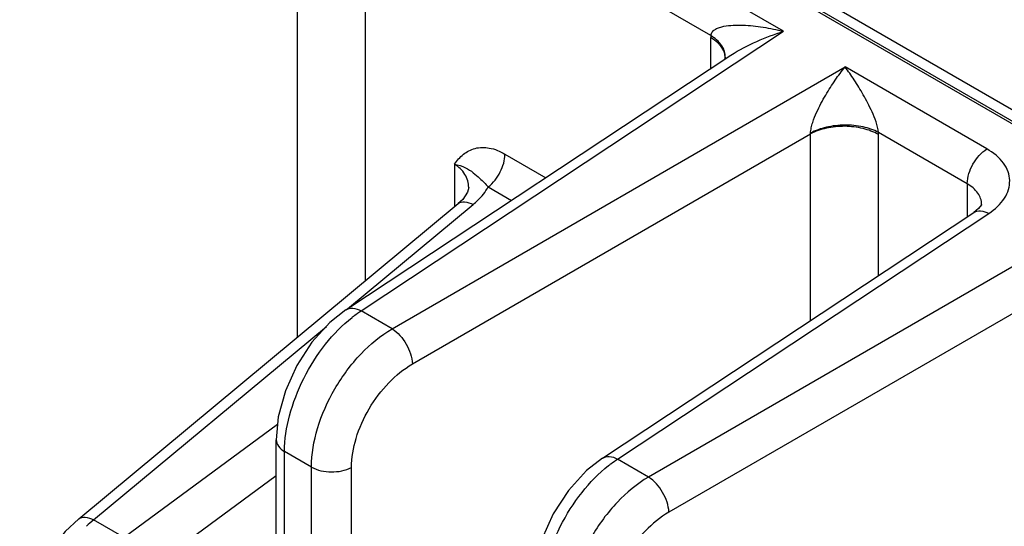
# Model space of a CAD drawing. Header units: inches. Extents: x 0 to 34, y 0 to 22.
# Tile 22 of 133: x 1.554 to 2.564, y 15.853 to 16.372. Entities that reach past the tile are written whole.
import ezdxf

# ---------------------------------------------------------------- set-up
doc = ezdxf.new("R2010")
doc.units = ezdxf.units.IN
doc.header["$LTSCALE"] = 1.87
doc.header["$MEASUREMENT"] = 0
doc.layers.get('0').update_dxf_attribs({"linetype": 'CONTINUOUS'})

msp = doc.modelspace()

# ---------------------------------------------------------------- linework, layer by layer
at = {"color": 7, "linetype": 'Continuous'}
for p, q in [((1.6788, 16.7807), (3.3152, 15.8359)), ((1.6828, 16.7811), (3.3176, 15.8372)), ((3.5095, 15.738), (1.7069, 16.7788)), ((2.3371, 16.3599), (1.9285, 16.5958)), ((1.8386, 16.0467), (1.8387, 16.5586)), ((1.9084, 16.1045), (1.9084, 16.5601)), ((2.2626, 16.3555), (1.9084, 16.5601)), ((1.9038, 16.0735), (2.3371, 16.3599)), ((2.2625, 16.3218), (2.2625, 16.3534)), ((1.8883, 16.0744), (2.2832, 16.3355)), ((2.2773, 16.3335), (2.2769, 16.3313)), ((2.2773, 16.3335), (2.2773, 16.3336)), ((1.9356, 16.0551), (2.4003, 16.3234)), ((2.5458, 16.2394), (2.4003, 16.3234)), ((1.9564, 16.019), (2.3648, 16.2548)), ((2.3648, 16.0636), (2.3648, 16.2548)), ((2.5256, 16.2037), (2.4345, 16.2563)), ((2.4345, 16.1097), (2.4345, 16.2541)), ((2.0514, 16.2341), (2.0933, 16.2099)), ((1.9995, 16.2237), (1.9995, 16.1802)), ((2.0342, 16.2004), (2.0581, 16.1866)), ((2.5256, 16.2037), (2.5256, 16.1699)), ((2.0142, 16.1998), (2.0142, 16.1998)), ((1.6142, 15.8603), (2.0034, 16.1835)), ((1.89, 16.0756), (2.0187, 16.1824)), ((2.5403, 16.1825), (2.5403, 16.1825)), ((2.1513, 15.9225), (2.5322, 16.1742)), ((2.1669, 15.9216), (2.5477, 16.1733)), ((2.607, 16.139), (2.1986, 15.9032)), ((2.6279, 16.1029), (2.2195, 15.8671)), ((1.9356, 16.0551), (1.9038, 16.0735)), ((1.6294, 15.8593), (1.8682, 16.0575)), ((1.8181, 15.9571), (1.6606, 15.8413)), ((1.8167, 15.1211), (1.8167, 15.9414)), ((1.8253, 15.1172), (1.8253, 15.9293)), ((1.8529, 15.9134), (1.8253, 15.9293)), ((2.1986, 15.9032), (2.1669, 15.9216)), ((1.8528, 15.1013), (1.8529, 15.9134)), ((1.8939, 15.0875), (1.8939, 15.913)), ((1.8167, 15.9044), (1.6844, 15.8072)), ((1.6606, 15.8413), (1.6294, 15.8593))]:
    msp.add_line(p, q, dxfattribs=at)
for points in [[(2.0142, 16.1998), (2.013, 16.195), (2.008, 16.1877), (2.0034, 16.1835)], [(2.5403, 16.1825), (2.5401, 16.182), (2.5372, 16.1782), (2.5322, 16.1742)], [(1.8883, 16.0744), (1.8719, 16.0616), (1.8533, 16.0412), (1.8379, 16.0174), (1.8261, 15.9915), (1.8189, 15.9648), (1.8167, 15.9414)], [(2.1514, 15.9225), (2.135, 15.9097), (2.1164, 15.8893), (2.1009, 15.8655), (2.0892, 15.8396), (2.0819, 15.8129), (2.0798, 15.7895)], [(1.6142, 15.8603), (1.6004, 15.8472), (1.5844, 15.8272), (1.5713, 15.8048), (1.5615, 15.781), (1.5554, 15.7566), (1.5536, 15.7355)]]:
    msp.add_lwpolyline(points, dxfattribs=at)
for centre, radius, start, end in [((2.3358, 16.3534), 0.0733, 178.3062, 180.0067), ((2.2382, 16.316), 0.0464, 56.5627, 58.3601), ((2.2592, 16.3341), 0.018, 351.168, 358.2201), ((2.3369, 16.2562), 0.028, 357.0609, 358.7916), ((2.3575, 16.2541), 0.077, 0.0066, 1.6483), ((1.7242, 15.7436), 0.1495, 129.3113, 133.1337)]:
    msp.add_arc(centre, radius, start, end, dxfattribs=at)
for points, knots in [([(2.2626, 16.3555), (2.2627, 16.3569), (2.2639, 16.3597), (2.2675, 16.3623), (2.2716, 16.364), (2.2776, 16.3655), (2.2857, 16.3663), (2.2992, 16.3663), (2.3165, 16.3644), (2.3302, 16.3616), (2.3371, 16.3599)], [0, 0, 0, 0, 0.053008, 0.106382, 0.162502, 0.22098, 0.342824, 0.469213, 0.730551, 1, 1, 1, 1]), ([(2.2716, 16.3462), (2.271, 16.3469), (2.2683, 16.3496), (2.2651, 16.3519), (2.2625, 16.3534)], [0, 0, 0, 0, 0.234718, 1, 1, 1, 1]), ([(2.2716, 16.348), (2.2711, 16.3486), (2.2687, 16.3511), (2.266, 16.3533), (2.2638, 16.3548)], [0, 0, 0, 0, 0.23719, 1, 1, 1, 1]), ([(2.2832, 16.3355), (2.2916, 16.341), (2.3093, 16.35), (2.3278, 16.357), (2.3371, 16.3599)], [0, 0, 0, 0, 0.506788, 1, 1, 1, 1]), ([(2.2765, 16.3392), (2.2763, 16.34), (2.2752, 16.3432), (2.2733, 16.346), (2.2716, 16.348)], [0, 0, 0, 0, 0.237816, 1, 1, 1, 1]), ([(2.2765, 16.3378), (2.2763, 16.3386), (2.2752, 16.3416), (2.2733, 16.3444), (2.2716, 16.3462)], [0, 0, 0, 0, 0.237207, 1, 1, 1, 1]), ([(2.3648, 16.2556), (2.3649, 16.2574), (2.3655, 16.2611), (2.3675, 16.2683), (2.3721, 16.2797), (2.3799, 16.2942), (2.3898, 16.3097), (2.3967, 16.3191), (2.4002, 16.3234)], [0, 0, 0, 0, 0.070209, 0.144468, 0.287326, 0.547409, 0.783229, 1, 1, 1, 1]), ([(2.4345, 16.2563), (2.4342, 16.26), (2.4322, 16.2672), (2.4269, 16.2801), (2.4194, 16.2945), (2.41, 16.3098), (2.4035, 16.3191), (2.4002, 16.3234)], [0, 0, 0, 0, 0.146887, 0.291391, 0.552184, 0.786473, 1, 1, 1, 1]), ([(2.4345, 16.2563), (2.4296, 16.2589), (2.4181, 16.2628), (2.3999, 16.2644), (2.3815, 16.2624), (2.3699, 16.2583), (2.3648, 16.2556)], [0, 0, 0, 0, 0.234149, 0.495594, 0.759416, 1, 1, 1, 1]), ([(2.4345, 16.2541), (2.4296, 16.2569), (2.4182, 16.2611), (2.3999, 16.2632), (2.3815, 16.2614), (2.3699, 16.2575), (2.3648, 16.2548)], [0, 0, 0, 0, 0.236231, 0.49784, 0.760619, 1, 1, 1, 1]), ([(1.9995, 16.2237), (2.0022, 16.2274), (2.0081, 16.2344), (2.0208, 16.2412), (2.0364, 16.2412), (2.0464, 16.237), (2.0514, 16.2341)], [0, 0, 0, 0, 0.234022, 0.460893, 0.706923, 1, 1, 1, 1]), ([(2.0342, 16.2004), (2.0394, 16.2045), (2.0474, 16.215), (2.0514, 16.2278), (2.0514, 16.2341)], [0, 0, 0, 0, 0.510141, 1, 1, 1, 1]), ([(2.5256, 16.2037), (2.5256, 16.2107), (2.5303, 16.2245), (2.5398, 16.2357), (2.5458, 16.2394)], [0, 0, 0, 0, 0.497764, 1, 1, 1, 1]), ([(2.5477, 16.1733), (2.554, 16.1774), (2.5623, 16.1849), (2.5683, 16.1975), (2.5696, 16.207), (2.5678, 16.2164), (2.561, 16.2287), (2.5523, 16.2356), (2.5458, 16.2394)], [0, 0, 0, 0, 0.271476, 0.389245, 0.500188, 0.611091, 0.72876, 1, 1, 1, 1]), ([(2.0142, 16.1998), (2.0142, 16.2045), (2.0114, 16.2144), (2.0038, 16.2212), (1.9995, 16.2237)], [0, 0, 0, 0, 0.482709, 1, 1, 1, 1]), ([(1.9995, 16.2237), (2.0034, 16.223), (2.0104, 16.2209), (2.0189, 16.2153), (2.0265, 16.2085), (2.0315, 16.2035), (2.0342, 16.2004)], [0, 0, 0, 0, 0.282744, 0.503372, 0.71509, 1, 1, 1, 1]), ([(2.0187, 16.1824), (2.0203, 16.1837), (2.0262, 16.189), (2.0313, 16.1953), (2.0342, 16.2004)], [0, 0, 0, 0, 0.263997, 1, 1, 1, 1]), ([(2.5403, 16.1825), (2.5403, 16.1866), (2.537, 16.1955), (2.5298, 16.2012), (2.5256, 16.2037)], [0, 0, 0, 0, 0.45686, 1, 1, 1, 1]), ([(2.0034, 16.1835), (2.0052, 16.1849), (2.011, 16.1859), (2.0159, 16.1838), (2.0187, 16.1824)], [0, 0, 0, 0, 0.420362, 1, 1, 1, 1]), ([(2.5322, 16.1742), (2.5342, 16.1756), (2.5399, 16.1766), (2.5451, 16.1747), (2.5477, 16.1733)], [0, 0, 0, 0, 0.446275, 1, 1, 1, 1]), ([(1.8883, 16.0744), (1.8903, 16.0757), (1.896, 16.0769), (1.9012, 16.0749), (1.9038, 16.0735)], [0, 0, 0, 0, 0.446234, 1, 1, 1, 1]), ([(1.8946, 16.0668), (1.8953, 16.0674), (1.8983, 16.0697), (1.9014, 16.0719), (1.9038, 16.0735)], [0, 0, 0, 0, 0.255274, 1, 1, 1, 1]), ([(1.8253, 15.9293), (1.8253, 15.9417), (1.8294, 15.9677), (1.8439, 16.005), (1.8656, 16.0394), (1.8844, 16.0588), (1.8946, 16.0668)], [0, 0, 0, 0, 0.23386, 0.492645, 0.755357, 1, 1, 1, 1]), ([(1.8529, 15.9134), (1.8529, 15.9268), (1.8579, 15.9549), (1.8756, 15.9945), (1.9016, 16.0296), (1.9238, 16.0482), (1.9356, 16.0551)], [0, 0, 0, 0, 0.235451, 0.496299, 0.759151, 1, 1, 1, 1]), ([(1.9356, 16.0551), (1.9416, 16.0514), (1.9511, 16.04), (1.9562, 16.0261), (1.9564, 16.019)], [0, 0, 0, 0, 0.500008, 1, 1, 1, 1]), ([(1.8939, 15.913), (1.8939, 15.923), (1.8977, 15.9441), (1.9111, 15.9738), (1.9307, 16), (1.9475, 16.0138), (1.9564, 16.019)], [0, 0, 0, 0, 0.235204, 0.495798, 0.758664, 1, 1, 1, 1]), ([(1.8167, 15.9414), (1.8167, 15.9391), (1.8187, 15.9339), (1.8229, 15.9307), (1.8253, 15.9293)], [0, 0, 0, 0, 0.449252, 1, 1, 1, 1]), ([(2.1514, 15.9225), (2.1534, 15.9238), (2.1591, 15.9249), (2.1643, 15.923), (2.1669, 15.9216)], [0, 0, 0, 0, 0.446234, 1, 1, 1, 1]), ([(2.1576, 15.9149), (2.1584, 15.9155), (2.1614, 15.9178), (2.1645, 15.92), (2.1669, 15.9216)], [0, 0, 0, 0, 0.255274, 1, 1, 1, 1]), ([(1.8529, 15.9134), (1.8589, 15.9099), (1.8733, 15.9071), (1.8877, 15.9097), (1.8939, 15.913)], [0, 0, 0, 0, 0.497772, 1, 1, 1, 1]), ([(2.0884, 15.7774), (2.0884, 15.7898), (2.0925, 15.8158), (2.107, 15.8531), (2.1287, 15.8875), (2.1475, 15.9069), (2.1576, 15.9149)], [0, 0, 0, 0, 0.23386, 0.492645, 0.755357, 1, 1, 1, 1]), ([(2.1986, 15.9032), (2.1869, 15.8963), (2.1646, 15.8777), (2.1386, 15.8426), (2.121, 15.803), (2.1159, 15.7749), (2.1159, 15.7615)], [0, 0, 0, 0, 0.240849, 0.503701, 0.764549, 1, 1, 1, 1]), ([(2.2195, 15.8671), (2.2193, 15.8742), (2.2142, 15.8881), (2.2047, 15.8995), (2.1986, 15.9032)], [0, 0, 0, 0, 0.499992, 1, 1, 1, 1]), ([(2.2195, 15.8671), (2.2106, 15.8619), (2.1938, 15.8481), (2.1741, 15.8219), (2.1608, 15.7922), (2.1569, 15.7711), (2.1569, 15.7611)], [0, 0, 0, 0, 0.241335, 0.504202, 0.764796, 1, 1, 1, 1]), ([(1.6142, 15.8603), (1.6159, 15.8618), (1.6217, 15.8628), (1.6267, 15.8607), (1.6294, 15.8593)], [0, 0, 0, 0, 0.420268, 1, 1, 1, 1])]:
    msp.add_open_spline(points, degree=3, knots=knots, dxfattribs=at)
for points in [[(2.2773, 16.3336), (2.2773, 16.3355), (2.2771, 16.3374), (2.2765, 16.3392)], [(2.2772, 16.3329), (2.2772, 16.3345), (2.277, 16.3362), (2.2765, 16.3378)]]:
    msp.add_open_spline(points, degree=3, dxfattribs=at)

doc.saveas('drawing.dxf')
